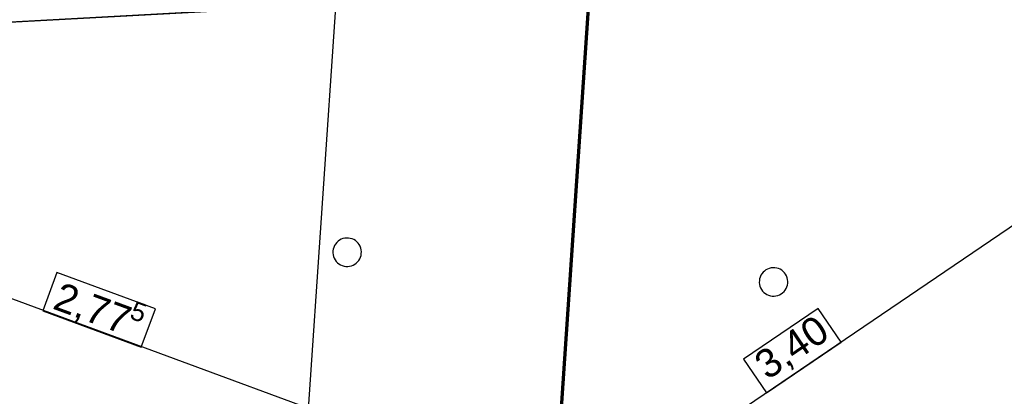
# Model space of a CAD drawing. Extents: x -779 to 790, y -208 to 633.
# Tile 201 of 232: x 365 to 434, y 159 to 185. Entities that reach past the tile are written whole.
import ezdxf
from ezdxf.lldxf.tags import DXFTag

# ---------------------------------------------------------------- set-up
doc = ezdxf.new("R2010")
doc.units = 0
doc.layers.get('0').update_dxf_attribs({"lineweight": 25})
for name, color, linetype, lineweight, true_color in [('01AFU Allgemein Bemaßung-A07F5V4RWF', 7, 'Continuous', 25, 0x848484), ('02 Raster Bemaßung', 7, 'Continuous', 25, 0x848484), ('02 Raster Gebäude-A07F5V4QWF', 7, 'Continuous', 25, 0x848484), ('20 Magerbeton Bohrungen', 7, 'Continuous', 25, 0x848484), ('S_Regenwasser_Grundleitung', 7, 'Continuous', 70, 0x0080ff)]:
    doc.layers.add(name, color=color, linetype=linetype, lineweight=lineweight, true_color=true_color)
doc.layers.add('02 Raster Gebäude-A07F5V53WF', color=7, linetype='Continuous', lineweight=13)
doc.styles.get("Standard").update_dxf_attribs({"font": 'arial.ttf'})
tags = doc.linetypes.add('Raster-A07F5V4TWF', pattern=[0.2, 0.1, -0.05, 0, -0.05]).pattern_tags.tags
tags[10:11] = [DXFTag(74, 4), DXFTag(75, 0), DXFTag(340, '0'), DXFTag(46, 1.0), DXFTag(50, 0.0), DXFTag(44, 0.0), DXFTag(45, 0.0)]
tags[8:9] = [DXFTag(74, 4), DXFTag(75, 0), DXFTag(340, '0'), DXFTag(46, 1.0), DXFTag(50, 0.0), DXFTag(44, 0.0), DXFTag(45, 0.0)]
tags[6:7] = [DXFTag(74, 4), DXFTag(75, 0), DXFTag(340, '0'), DXFTag(46, 1.0), DXFTag(50, 0.0), DXFTag(44, 0.0), DXFTag(45, 0.0)]
tags[4:5] = [DXFTag(74, 4), DXFTag(75, 0), DXFTag(340, '0'), DXFTag(46, 1.0), DXFTag(50, 0.0), DXFTag(44, 0.0), DXFTag(45, 0.0)]
tags = doc.linetypes.add('Raster-A07F5V57WF', pattern=[0.2, 0.1, -0.05, 0, -0.05]).pattern_tags.tags
tags[10:11] = [DXFTag(74, 4), DXFTag(75, 0), DXFTag(340, '0'), DXFTag(46, 1.0), DXFTag(50, 0.0), DXFTag(44, 0.0), DXFTag(45, 0.0)]
tags[8:9] = [DXFTag(74, 4), DXFTag(75, 0), DXFTag(340, '0'), DXFTag(46, 1.0), DXFTag(50, 0.0), DXFTag(44, 0.0), DXFTag(45, 0.0)]
tags[6:7] = [DXFTag(74, 4), DXFTag(75, 0), DXFTag(340, '0'), DXFTag(46, 1.0), DXFTag(50, 0.0), DXFTag(44, 0.0), DXFTag(45, 0.0)]
tags[4:5] = [DXFTag(74, 4), DXFTag(75, 0), DXFTag(340, '0'), DXFTag(46, 1.0), DXFTag(50, 0.0), DXFTag(44, 0.0), DXFTag(45, 0.0)]
tags = doc.linetypes.add('Wipeout_Contour-A07F5V4SWF', pattern=[1, 0, -1]).pattern_tags.tags
tags[6:7] = [DXFTag(74, 4), DXFTag(75, 0), DXFTag(340, '0'), DXFTag(46, 1.0), DXFTag(50, 0.0), DXFTag(44, 0.0), DXFTag(45, 0.0)]
tags[4:5] = [DXFTag(74, 4), DXFTag(75, 0), DXFTag(340, '0'), DXFTag(46, 1.0), DXFTag(50, 0.0), DXFTag(44, 0.0), DXFTag(45, 0.0)]

# ---------------------------------------------------------------- blocks, each defined once
blk = doc.blocks.new('Referenz-A07F5V4VWF', base_point=(-401.415, -176.34))
at = {"layer": '01AFU Allgemein Bemaßung-A07F5V4RWF', "color": 0, "lineweight": -2}
for p, q in [((392.175, 141.651), (448.424, 179.841)), ((396.424, 153.872), (344.306, 173.06))]:
    blk.add_line(p, q, dxfattribs=at)
at = {"layer": '01AFU Allgemein Bemaßung-A07F5V4RWF', "color": 0, "linetype": 'Wipeout_Contour-A07F5V4SWF', "lineweight": -2, "ltscale": 1.625}
for p, q in [((367.886, 167.393), (366.898, 164.712)), ((374.799, 164.848), (367.886, 167.393)), ((366.898, 164.712), (373.812, 162.166)), ((373.812, 162.166), (374.799, 164.848)), ((421.331, 164.865), (416.091, 161.307)), ((422.936, 162.501), (421.331, 164.865)), ((417.696, 158.943), (422.936, 162.501)), ((416.091, 161.307), (417.696, 158.943))]:
    blk.add_line(p, q, dxfattribs=at)
at = {"layer": '02 Raster Bemaßung', "color": 0, "lineweight": -2}
blk.add_line((378.556, 54.335), (389.288, 213.109), dxfattribs=at)
at = {"layer": '02 Raster Gebäude-A07F5V4QWF', "color": 0, "linetype": 'Raster-A07F5V4TWF', "lineweight": -2, "ltscale": 187.5}
blk.add_line((451.144, 189.676), (-78.952, 160.671), dxfattribs=at)
at = {"layer": '20 Magerbeton Bohrungen', "color": 0, "lineweight": -2}
for p, q in [((387.443, 169.395), (387.375, 169.283)), ((387.525, 169.497), (387.443, 169.395)), ((387.62, 169.587), (387.525, 169.497)), ((387.726, 169.664), (387.62, 169.587)), ((387.841, 169.727), (387.726, 169.664)), ((387.963, 169.774), (387.841, 169.727)), ((388.09, 169.804), (387.963, 169.774)), ((388.22, 169.818), (388.09, 169.804)), ((388.351, 169.815), (388.22, 169.818)), ((388.48, 169.795), (388.351, 169.815)), ((388.605, 169.757), (388.48, 169.795)), ((388.725, 169.704), (388.605, 169.757)), ((388.837, 169.636), (388.725, 169.704)), ((388.938, 169.554), (388.837, 169.636)), ((389.029, 169.459), (388.938, 169.554)), ((389.106, 169.353), (389.029, 169.459)), ((389.168, 169.239), (389.106, 169.353)), ((387.264, 168.909), (387.261, 168.778)), ((387.261, 168.778), (387.275, 168.648)), ((387.285, 169.038), (387.264, 168.909)), ((387.275, 168.648), (387.306, 168.521)), ((387.322, 169.164), (387.285, 169.038)), ((387.375, 169.283), (387.322, 169.164)), ((389.215, 169.117), (389.168, 169.239)), ((389.246, 168.989), (389.215, 169.117)), ((389.236, 168.599), (389.256, 168.728)), ((389.26, 168.859), (389.246, 168.989)), ((389.256, 168.728), (389.26, 168.859)), ((387.306, 168.521), (387.353, 168.399)), ((387.353, 168.399), (387.415, 168.284)), ((387.415, 168.284), (387.492, 168.178)), ((387.492, 168.178), (387.582, 168.084)), ((387.582, 168.084), (387.684, 168.001)), ((387.684, 168.001), (387.796, 167.933)), ((388.68, 167.911), (388.795, 167.974)), ((388.795, 167.974), (388.901, 168.051)), ((388.901, 168.051), (388.996, 168.141)), ((388.996, 168.141), (389.078, 168.243)), ((389.078, 168.243), (389.146, 168.354)), ((389.146, 168.354), (389.199, 168.474)), ((389.199, 168.474), (389.236, 168.599)), ((387.796, 167.933), (387.915, 167.88)), ((387.915, 167.88), (388.041, 167.843)), ((388.041, 167.843), (388.17, 167.823)), ((388.17, 167.823), (388.301, 167.819)), ((388.301, 167.819), (388.431, 167.833)), ((388.431, 167.833), (388.558, 167.864)), ((388.558, 167.864), (388.68, 167.911)), ((417.374, 167.312), (417.306, 167.2)), ((417.457, 167.414), (417.374, 167.312)), ((417.551, 167.504), (417.457, 167.414)), ((417.657, 167.581), (417.551, 167.504)), ((417.772, 167.644), (417.657, 167.581)), ((417.894, 167.691), (417.772, 167.644)), ((418.021, 167.721), (417.894, 167.691)), ((418.151, 167.735), (418.021, 167.721)), ((418.282, 167.732), (418.151, 167.735)), ((418.411, 167.712), (418.282, 167.732)), ((418.537, 167.675), (418.411, 167.712)), ((418.656, 167.622), (418.537, 167.675)), ((418.768, 167.553), (418.656, 167.622)), ((418.87, 167.471), (418.768, 167.553)), ((418.96, 167.376), (418.87, 167.471)), ((419.037, 167.271), (418.96, 167.376)), ((419.1, 167.156), (419.037, 167.271)), ((417.196, 166.826), (417.193, 166.695)), ((417.193, 166.695), (417.206, 166.565)), ((417.216, 166.955), (417.196, 166.826)), ((417.253, 167.081), (417.216, 166.955)), ((417.306, 167.2), (417.253, 167.081)), ((419.147, 167.034), (419.1, 167.156)), ((419.177, 166.906), (419.147, 167.034)), ((419.168, 166.516), (419.188, 166.646)), ((419.191, 166.776), (419.177, 166.906)), ((419.188, 166.646), (419.191, 166.776)), ((417.206, 166.565), (417.237, 166.438)), ((417.237, 166.438), (417.284, 166.316)), ((417.284, 166.316), (417.347, 166.201)), ((417.347, 166.201), (417.424, 166.095)), ((417.424, 166.095), (417.514, 166.001)), ((417.514, 166.001), (417.616, 165.918)), ((417.616, 165.918), (417.727, 165.85)), ((418.612, 165.828), (418.727, 165.891)), ((418.727, 165.891), (418.832, 165.968)), ((418.832, 165.968), (418.927, 166.058)), ((418.927, 166.058), (419.009, 166.16)), ((419.009, 166.16), (419.078, 166.271)), ((419.078, 166.271), (419.131, 166.391)), ((419.131, 166.391), (419.168, 166.516)), ((417.727, 165.85), (417.847, 165.797)), ((417.847, 165.797), (417.972, 165.76)), ((417.972, 165.76), (418.102, 165.74)), ((418.102, 165.74), (418.232, 165.737)), ((418.232, 165.737), (418.362, 165.75)), ((418.362, 165.75), (418.49, 165.781)), ((418.49, 165.781), (418.612, 165.828))]:
    blk.add_line(p, q, dxfattribs=at)
at = {"layer": '01AFU Allgemein Bemaßung-A07F5V4RWF', "color": 0, "linetype": 'ByBlock', "lineweight": -2, "ltscale": 1.625, "attachment_point": 1}
for s, insert, char_height, rotation in [('{\\fArial;2,77}', (368.193, 166.767), 2.00026, 339.78765), ('{\\fArial;5}', (373.369, 165.437), 1.32017, 339.78765), ('{\\fArial;3,40}', (416.64, 161.467), 2.00026, 34.17453)]:
    blk.add_mtext(s, dxfattribs=dict(at, insert=insert, char_height=char_height, rotation=rotation))
blk = doc.blocks.new('Referenz-A07F5V59WF', base_point=(-759.499, -206.186))
at = {"layer": '02 Raster Gebäude-A07F5V53WF', "color": 0, "linetype": 'Raster-A07F5V57WF', "ltscale": 117.000008}
blk.add_line((451.033, 189.73), (-288.356, 149.263), dxfattribs=at)

msp = doc.modelspace()

# ---------------------------------------------------------------- linework, layer by layer
at = {"layer": 'S_Regenwasser_Grundleitung'}
msp.add_line((401.405, 129.591), (413.997, 315.931), dxfattribs=at)

# ---------------------------------------------------------------- block references
at = {"color": 8, "lineweight": 25, "ltscale": 1250, "true_color": 0x808080}
msp.add_blockref('Referenz-A07F5V59WF', (-759.499, -206.186), dxfattribs=at)
at = {"color": 8, "lineweight": 25, "ltscale": 12.5, "true_color": 0x808080}
msp.add_blockref('Referenz-A07F5V4VWF', (-401.415, -176.34), dxfattribs=at)

doc.saveas('drawing.dxf')
